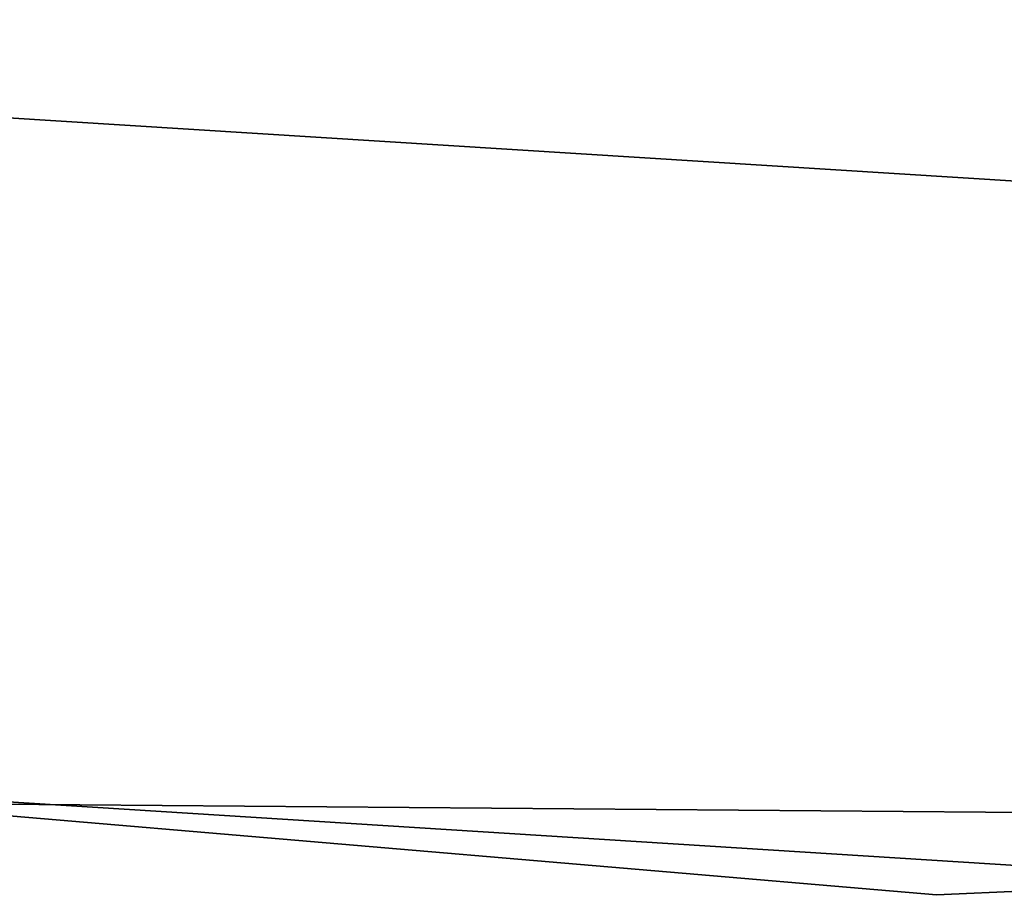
# Model space of a CAD drawing. Extents: x -91 to 91, y -91 to 262.
# Tile 122 of 256: x -3.18 to -1.06, y -62 to -60.11. Entities that reach past the tile are written whole.
import ezdxf

# ---------------------------------------------------------------- set-up
doc = ezdxf.new("R2010")
doc.units = 0
doc.header["$LTSCALE"] = 25.4
doc.layers.get('0').update_dxf_attribs({"linetype": 'CONTINUOUS'})

# ---------------------------------------------------------------- blocks, each defined once
blk = doc.blocks.new('ETE0_STL_1')
at = {"color": 0}
for p, q in [((-0.9795, -60.4583, 164.5076), (-6.5744, -60.1078, 164.5076)), ((-6.5744, -60.1078, 162.5076), (-0.9795, -60.4583, 162.5076)), ((-6.5744, -60.1078, 162.5076), (-0.9795, -60.4583, 162.5076)), ((-0.9795, -60.4583, 164.5076), (-6.5744, -60.1078, 164.5076)), ((-1.2085, -61.9882, 330.5076), (-9.2893, -61.3002, 330.5076)), ((-9.2893, -61.3002, 321.0076), (-1.2085, -61.9882, 321.0076)), ((-9.2893, -61.3002, 321.0076), (-1.2085, -61.9882, 321.0076)), ((-1.2085, -61.9882, 330.5076), (-9.2893, -61.3002, 330.5076)), ((-7.9419, -61.4892, 159.5), (0.152, -61.9998, 159.5)), ((0.152, -61.9998, 169), (-7.9419, -61.4892, 169)), ((0.152, -61.9998, 169), (-7.9419, -61.4892, 169)), ((-7.9419, -61.4892, 159.5), (0.152, -61.9998, 159.5)), ((6.8929, -61.6156, 330.5076), (-1.2085, -61.9882, 330.5076)), ((-1.2085, -61.9882, 321.0076), (6.8929, -61.6156, 321.0076)), ((-1.2085, -61.9882, 321.0076), (6.8929, -61.6156, 321.0076)), ((6.8929, -61.6156, 330.5076), (-1.2085, -61.9882, 330.5076)), ((-4.554, -61.7824, 327.5076), (3.5492, -61.8482, 327.5076)), ((3.5492, -61.8482, 328.5076), (-4.554, -61.7824, 328.5076)), ((-4.554, -61.7824, 327.5076), (3.5492, -61.8482, 327.5076)), ((3.5492, -61.8482, 328.5076), (-4.554, -61.7824, 328.5076)), ((-1.2085, -61.9882, 321.0076), (-1.2085, -61.9882, 330.5076)), ((-1.2085, -61.9882, 321.0076), (-1.2085, -61.9882, 330.5076))]:
    blk.add_line(p, q, dxfattribs=at)

msp = doc.modelspace()

# ---------------------------------------------------------------- block references
at = {"color": 253}
msp.add_blockref('ETE0_STL_1', (0, 0), dxfattribs=at)

doc.saveas('drawing.dxf')
